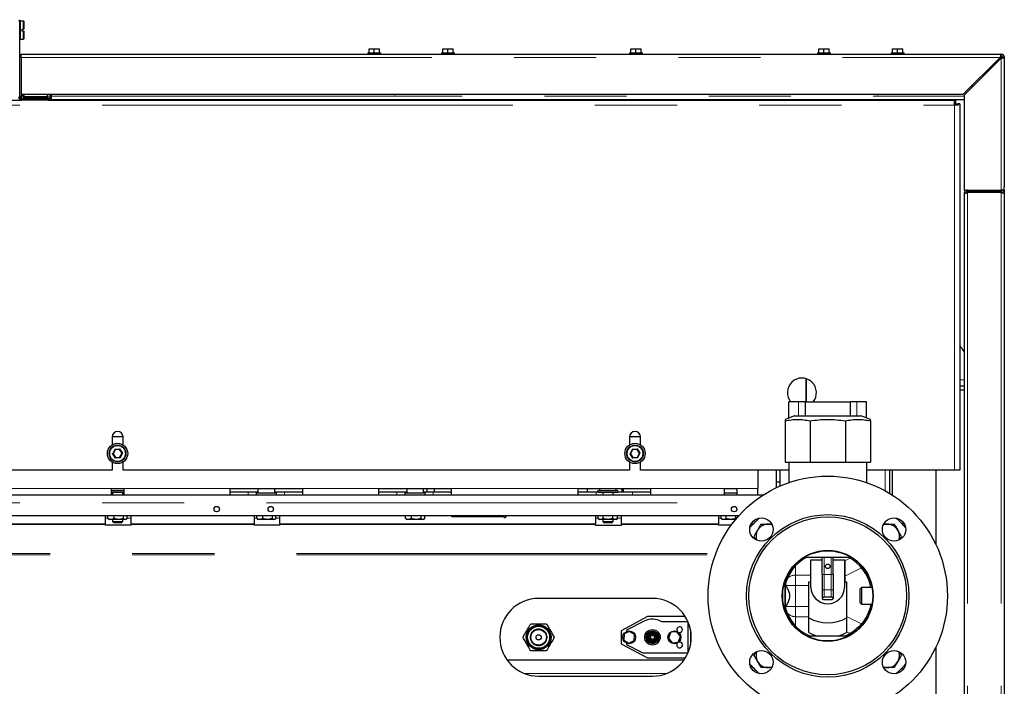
# Model space of a CAD drawing. Header units: millimetres. Extents: x 37 to 252, y 66 to 151.
# Tile 35 of 68: x 114 to 129, y 87 to 97. Entities that reach past the tile are written whole.
import ezdxf

# ---------------------------------------------------------------- set-up
doc = ezdxf.new("R2010")
doc.units = ezdxf.units.MM
doc.linetypes.add('PHANTOM', pattern=[12.7, 6.35, -1.27, 1.27, -1.27, 1.27, -1.27])

msp = doc.modelspace()

# ---------------------------------------------------------------- linework, layer by layer
at = {"color": 8, "linetype": 'PHANTOM', "lineweight": 18}
for p, q in [((114.134, 97.359), (114.154, 97.359)), ((114.174, 96.793), (129.31, 96.793)), ((129.31, 96.793), (129.315, 96.793)), ((129.315, 96.793), (129.324, 96.793)), ((129.324, 96.793), (129.324, 96.779)), ((129.324, 96.779), (129.324, 94.743)), ((114.154, 96.178), (114.134, 96.178)), ((114.174, 96.193), (114.199, 96.193)), ((114.179, 96.153), (114.179, 96.133)), ((114.213, 96.193), (114.214, 96.193)), ((114.214, 96.191), (114.574, 96.191)), ((114.224, 96.168), (114.224, 96.153)), ((114.534, 96.133), (114.534, 96.153)), ((114.574, 96.193), (114.624, 96.193)), ((114.599, 96.133), (114.599, 96.153)), ((114.624, 96.178), (114.644, 96.178)), ((114.644, 96.193), (128.754, 96.193)), ((102.724, 96.053), (128.604, 96.053)), ((128.604, 96.053), (128.604, 90.413)), ((128.804, 94.704), (128.804, 69.602)), ((129.324, 94.704), (129.324, 69.602)), ((128.754, 91.813), (128.684, 91.813)), ((126.194, 91.257), (126.194, 91.47)), ((127.094, 91.257), (127.094, 91.47)), ((115.583, 90.67), (115.621, 90.741)), ((115.621, 90.741), (115.701, 90.745)), ((115.701, 90.745), (115.744, 90.676)), ((123.583, 90.67), (123.621, 90.741)), ((123.621, 90.741), (123.701, 90.745)), ((123.701, 90.745), (123.744, 90.676)), ((115.626, 90.602), (115.583, 90.67)), ((115.707, 90.605), (115.626, 90.602)), ((115.744, 90.676), (115.707, 90.605)), ((123.626, 90.602), (123.583, 90.67)), ((123.707, 90.605), (123.626, 90.602)), ((123.744, 90.676), (123.707, 90.605)), ((127.534, 90.413), (127.534, 90.095)), ((113.924, 90.133), (115.569, 90.133)), ((115.759, 90.133), (117.404, 90.133)), ((118.524, 90.133), (119.704, 90.133)), ((120.824, 90.133), (122.784, 90.133)), ((123.904, 90.133), (125.049, 90.133)), ((125.239, 90.133), (125.564, 90.133)), ((125.844, 90.153), (125.869, 90.153)), ((117.684, 90.083), (117.684, 90.033)), ((118.244, 90.083), (118.244, 90.033)), ((119.984, 90.083), (119.984, 90.033)), ((120.544, 90.083), (120.544, 90.033)), ((123.064, 90.083), (123.064, 90.033)), ((123.624, 90.083), (123.624, 90.033)), ((105.264, 89.913), (125.482, 89.913)), ((115.474, 89.673), (115.515, 89.673)), ((115.812, 89.673), (115.874, 89.673)), ((117.774, 89.673), (117.815, 89.673)), ((118.112, 89.673), (118.174, 89.673)), ((123.054, 89.673), (123.094, 89.673)), ((123.394, 89.673), (123.454, 89.673)), ((124.954, 89.673), (124.994, 89.673)), ((113.574, 89.588), (115.474, 89.588)), ((115.474, 89.574), (113.574, 89.574)), ((115.874, 89.588), (117.774, 89.588)), ((117.774, 89.574), (115.874, 89.574)), ((118.174, 89.588), (123.054, 89.588)), ((123.054, 89.574), (118.174, 89.574)), ((123.454, 89.588), (124.954, 89.588)), ((124.954, 89.574), (123.454, 89.574)), ((125.483, 89.574), (125.455, 89.574)), ((125.462, 89.588), (125.496, 89.588)), ((127.822, 89.593), (127.787, 89.593)), ((127.832, 89.575), (127.808, 89.571)), ((105.73, 89.13), (124.914, 89.13)), ((105.73, 89.105), (124.905, 89.105)), ((126.589, 88.803), (126.589, 89.07)), ((126.699, 88.803), (126.699, 89.07)), ((126.908, 89.016), (126.989, 89.057)), ((126.144, 88.931), (126.144, 88.795)), ((127.165, 88.907), (126.908, 88.778)), ((126.144, 88.795), (126.38, 88.795)), ((126.144, 88.635), (126.144, 88.795)), ((126.589, 88.803), (126.559, 88.803)), ((126.589, 88.803), (126.589, 88.566)), ((126.699, 88.803), (126.589, 88.803)), ((126.699, 88.803), (126.699, 88.566)), ((126.729, 88.803), (126.699, 88.803)), ((126.144, 88.635), (126, 88.635)), ((126.352, 88.635), (126.144, 88.635)), ((126.144, 88.635), (126.144, 88.311)), ((126.589, 88.566), (126.589, 88.451)), ((126.699, 88.566), (126.589, 88.566)), ((126.699, 88.566), (126.699, 88.451)), ((126.144, 88.311), (126, 88.311)), ((126.144, 88.311), (126.144, 88.151)), ((126.144, 88.311), (126.352, 88.311)), ((126.144, 88.151), (126.144, 88.014)), ((126.352, 88.151), (126.144, 88.151)), ((126.936, 88.154), (127.165, 88.04)), ((126.989, 87.89), (126.936, 87.916)), ((121.958, 87.273), (124.149, 87.273)), ((127.787, 87.353), (127.822, 87.353)), ((127.832, 87.371), (127.808, 87.375))]:
    msp.add_line(p, q, dxfattribs=at)
at = {"color": 7, "linetype": 'Continuous', "lineweight": 25}
for p, q in [((114.154, 96.178), (114.154, 97.359)), ((114.157, 97.355), (114.154, 97.352)), ((114.209, 97.355), (114.157, 97.355)), ((114.157, 97.355), (114.157, 97.215)), ((114.213, 97.351), (114.209, 97.355)), ((114.209, 97.23), (114.209, 97.355)), ((114.213, 97.351), (114.213, 97.23)), ((114.157, 97.215), (114.157, 97.075)), ((114.183, 97.23), (114.209, 97.23)), ((114.183, 97.23), (114.183, 97.2)), ((114.209, 97.2), (114.183, 97.2)), ((114.213, 97.23), (114.209, 97.23)), ((114.209, 97.075), (114.209, 97.2)), ((114.209, 97.2), (114.213, 97.2)), ((114.213, 97.2), (114.213, 97.079)), ((114.154, 97.078), (114.157, 97.075)), ((114.157, 97.075), (114.209, 97.075)), ((114.209, 97.075), (114.213, 97.079)), ((114.174, 96.843), (114.224, 96.843)), ((114.174, 96.793), (114.174, 96.843)), ((114.224, 96.843), (129.324, 96.843)), ((119.534, 96.863), (119.534, 96.843)), ((119.534, 96.863), (119.734, 96.863)), ((119.554, 96.863), (119.554, 96.923)), ((119.554, 96.923), (119.631, 96.923)), ((119.631, 96.863), (119.631, 96.923)), ((119.631, 96.923), (119.714, 96.923)), ((119.714, 96.863), (119.714, 96.923)), ((119.734, 96.843), (119.734, 96.863)), ((120.671, 96.863), (120.671, 96.843)), ((120.671, 96.863), (120.871, 96.863)), ((120.691, 96.863), (120.691, 96.923)), ((120.691, 96.923), (120.768, 96.923)), ((120.768, 96.863), (120.768, 96.923)), ((120.768, 96.923), (120.851, 96.923)), ((120.851, 96.863), (120.851, 96.923)), ((120.871, 96.843), (120.871, 96.863)), ((123.579, 96.863), (123.579, 96.843)), ((123.579, 96.863), (123.729, 96.863)), ((123.599, 96.863), (123.599, 96.923)), ((123.599, 96.923), (123.676, 96.923)), ((123.676, 96.863), (123.676, 96.923)), ((123.676, 96.923), (123.759, 96.923)), ((123.729, 96.863), (123.779, 96.863)), ((123.759, 96.863), (123.759, 96.923)), ((123.779, 96.843), (123.779, 96.863)), ((126.486, 96.863), (126.486, 96.843)), ((126.486, 96.863), (126.686, 96.863)), ((126.506, 96.863), (126.506, 96.923)), ((126.506, 96.923), (126.583, 96.923)), ((126.583, 96.863), (126.583, 96.923)), ((126.583, 96.923), (126.666, 96.923)), ((126.666, 96.863), (126.666, 96.923)), ((126.686, 96.843), (126.686, 96.863)), ((127.624, 96.863), (127.624, 96.843)), ((127.624, 96.863), (127.824, 96.863)), ((127.644, 96.863), (127.644, 96.923)), ((127.644, 96.923), (127.721, 96.923)), ((127.721, 96.863), (127.721, 96.923)), ((127.721, 96.923), (127.804, 96.923)), ((127.804, 96.863), (127.804, 96.923)), ((127.824, 96.843), (127.824, 96.863)), ((129.324, 96.818), (129.324, 96.843)), ((129.324, 96.843), (129.335, 96.843)), ((129.335, 96.842), (129.335, 96.843)), ((114.174, 96.793), (114.174, 96.223)), ((129.31, 96.793), (128.74, 96.223)), ((128.754, 96.209), (129.324, 96.779)), ((129.3, 96.773), (129.315, 96.793)), ((129.349, 96.793), (129.374, 96.793)), ((129.373, 96.804), (129.374, 96.804)), ((129.374, 96.804), (129.374, 96.793)), ((129.374, 96.793), (129.374, 94.793)), ((114.174, 96.223), (128.74, 96.223)), ((114.174, 96.223), (114.174, 96.193)), ((114.199, 96.193), (114.199, 96.223)), ((114.213, 96.223), (114.213, 96.193)), ((114.214, 96.223), (114.214, 96.191)), ((114.574, 96.223), (114.574, 96.191)), ((114.624, 96.223), (114.624, 96.178)), ((114.644, 96.178), (114.644, 96.223)), ((127.404, 96.218), (119.954, 96.218)), ((128.898, 96.353), (128.874, 96.353)), ((128.874, 96.329), (128.874, 96.353)), ((102.704, 96.133), (114.179, 96.133)), ((114.173, 96.154), (114.174, 96.157)), ((114.174, 96.157), (114.174, 96.193)), ((114.174, 96.157), (114.189, 96.157)), ((114.534, 96.153), (114.179, 96.153)), ((114.534, 96.133), (114.179, 96.133)), ((114.214, 96.191), (114.214, 96.178)), ((114.214, 96.178), (114.214, 96.17)), ((114.214, 96.178), (114.574, 96.178)), ((114.594, 96.168), (114.224, 96.168)), ((114.534, 96.153), (114.594, 96.153)), ((114.593, 96.133), (114.534, 96.133)), ((114.574, 96.191), (114.574, 96.178)), ((114.574, 96.178), (114.574, 96.168)), ((114.593, 96.133), (128.624, 96.133)), ((114.594, 96.168), (114.594, 96.153)), ((114.594, 96.153), (114.594, 96.133)), ((114.599, 96.153), (114.594, 96.153)), ((114.627, 96.143), (128.754, 96.143)), ((128.604, 96.11), (128.624, 96.11)), ((128.604, 96.053), (128.604, 96.11)), ((128.604, 96.081), (128.624, 96.081)), ((128.614, 96.081), (128.614, 96.053)), ((128.624, 96.11), (128.624, 96.133)), ((128.624, 96.081), (128.624, 96.11)), ((128.632, 96.073), (128.632, 96.053)), ((128.632, 96.073), (128.66, 96.073)), ((128.66, 96.073), (128.66, 96.053)), ((128.684, 96.073), (128.66, 96.073)), ((128.684, 96.073), (128.684, 90.413)), ((128.754, 96.209), (128.754, 94.743)), ((128.66, 96.053), (128.604, 96.053)), ((128.754, 94.743), (129.324, 94.743)), ((128.754, 94.704), (128.754, 94.693)), ((128.754, 94.693), (128.773, 94.693)), ((128.754, 94.693), (128.754, 94.679)), ((128.781, 94.704), (128.804, 94.704)), ((128.804, 94.718), (128.804, 94.743)), ((129.324, 94.718), (128.804, 94.718)), ((129.324, 94.704), (128.804, 94.704)), ((128.814, 94.718), (128.814, 94.704)), ((128.914, 94.718), (128.914, 94.704)), ((129.194, 94.704), (129.194, 94.718)), ((129.249, 94.718), (129.249, 94.704)), ((129.324, 94.743), (129.324, 94.718)), ((129.374, 94.743), (129.324, 94.743)), ((129.374, 94.743), (129.374, 94.793)), ((129.374, 94.743), (129.374, 94.693)), ((129.374, 94.693), (129.374, 69.613)), ((128.754, 94.679), (128.754, 69.609)), ((126.304, 91.83), (126.304, 91.47)), ((126.314, 91.47), (126.314, 91.827)), ((128.754, 91.713), (128.684, 91.713)), ((128.754, 91.653), (128.684, 91.653)), ((126.044, 91.223), (126.044, 91.47)), ((126.194, 91.47), (126.044, 91.47)), ((126.294, 91.47), (126.194, 91.47)), ((126.294, 91.47), (126.294, 91.257)), ((126.294, 91.47), (126.994, 91.47)), ((126.994, 91.257), (126.994, 91.47)), ((127.094, 91.47), (126.994, 91.47)), ((127.244, 91.47), (127.094, 91.47)), ((127.244, 91.223), (127.244, 91.47)), ((126.129, 91.257), (125.984, 91.199)), ((126.129, 91.257), (126.841, 91.257)), ((126.841, 91.257), (127.158, 91.257)), ((127.304, 91.199), (127.158, 91.257)), ((125.984, 91.177), (125.984, 90.537)), ((126.37, 91.177), (126.37, 90.537)), ((126.917, 91.177), (126.917, 90.537)), ((127.304, 91.177), (127.304, 90.537)), ((115.579, 90.933), (115.749, 90.933)), ((115.579, 90.928), (115.579, 90.805)), ((115.749, 90.805), (115.749, 90.928)), ((123.579, 90.933), (123.749, 90.933)), ((123.579, 90.928), (123.579, 90.805)), ((123.665, 91.013), (123.662, 91.013)), ((123.749, 90.805), (123.749, 90.928)), ((115.627, 90.732), (115.594, 90.67)), ((115.627, 90.732), (115.621, 90.741)), ((115.696, 90.734), (115.627, 90.732)), ((115.733, 90.676), (115.696, 90.734)), ((123.627, 90.732), (123.594, 90.67)), ((123.696, 90.734), (123.627, 90.732)), ((123.733, 90.676), (123.696, 90.734)), ((115.594, 90.67), (115.631, 90.612)), ((115.631, 90.612), (115.701, 90.614)), ((115.701, 90.614), (115.733, 90.676)), ((115.733, 90.676), (115.744, 90.676)), ((123.594, 90.67), (123.631, 90.612)), ((123.631, 90.612), (123.701, 90.614)), ((123.701, 90.614), (123.733, 90.676)), ((123.707, 90.605), (123.701, 90.614)), ((123.733, 90.676), (123.744, 90.676)), ((115.579, 90.541), (115.579, 90.413)), ((115.749, 90.413), (115.749, 90.541)), ((123.579, 90.541), (123.579, 90.413)), ((123.749, 90.413), (123.749, 90.541)), ((125.984, 90.537), (126.37, 90.537)), ((126.041, 90.537), (126.041, 90.222)), ((126.37, 90.537), (126.917, 90.537)), ((126.917, 90.537), (127.304, 90.537)), ((127.247, 90.222), (127.247, 90.537)), ((115.579, 90.413), (107.749, 90.413)), ((123.579, 90.413), (115.749, 90.413)), ((126.041, 90.413), (123.749, 90.413)), ((125.564, 90.413), (125.564, 90.133)), ((125.844, 90.413), (125.844, 90.233)), ((125.904, 90.413), (125.904, 90.233)), ((128.604, 90.413), (127.247, 90.413)), ((127.599, 90.413), (127.599, 90.057)), ((127.639, 90.413), (127.639, 90.032)), ((128.313, 90.413), (128.313, 89.271)), ((128.684, 90.413), (128.604, 90.413)), ((115.569, 90.133), (115.759, 90.133)), ((115.569, 90.033), (115.569, 90.133)), ((115.759, 90.133), (115.759, 90.033)), ((117.404, 90.133), (118.524, 90.133)), ((117.404, 90.033), (117.404, 90.133)), ((117.834, 90.133), (117.834, 90.063)), ((118.094, 90.063), (118.094, 90.133)), ((118.524, 90.133), (118.524, 90.033)), ((119.704, 90.133), (120.824, 90.133)), ((119.704, 90.033), (119.704, 90.133)), ((120.134, 90.133), (120.134, 90.063)), ((120.394, 90.063), (120.394, 90.133)), ((120.444, 90.133), (120.444, 90.083)), ((120.564, 90.083), (120.564, 90.133)), ((120.824, 90.133), (120.824, 90.033)), ((122.784, 90.133), (123.904, 90.133)), ((122.784, 90.033), (122.784, 90.133)), ((122.924, 90.133), (122.924, 90.083)), ((123.114, 90.133), (123.114, 90.103)), ((123.374, 90.103), (123.374, 90.133)), ((123.464, 90.083), (123.464, 90.133)), ((123.484, 90.083), (123.484, 90.133)), ((123.904, 90.133), (123.904, 90.033)), ((125.049, 90.133), (125.239, 90.133)), ((125.049, 90.033), (125.049, 90.133)), ((125.239, 90.133), (125.239, 90.033)), ((125.564, 90.033), (125.564, 90.133)), ((125.844, 90.233), (125.904, 90.233)), ((125.844, 90.233), (125.844, 90.153)), ((125.844, 90.153), (125.844, 90.141)), ((125.904, 90.233), (125.904, 90.169)), ((105.264, 90.033), (125.649, 90.033)), ((115.569, 90.103), (115.757, 90.103)), ((115.569, 90.073), (115.757, 90.073)), ((115.584, 90.073), (115.584, 90.033)), ((115.744, 90.033), (115.744, 90.073)), ((117.404, 90.083), (117.684, 90.083)), ((117.684, 90.083), (117.834, 90.083)), ((117.807, 90.063), (117.807, 90.033)), ((117.807, 90.063), (117.99, 90.063)), ((117.99, 90.063), (118.121, 90.063)), ((118.094, 90.083), (118.244, 90.083)), ((118.121, 90.033), (118.121, 90.063)), ((118.244, 90.083), (118.524, 90.083)), ((119.704, 90.083), (119.984, 90.083)), ((119.984, 90.083), (120.134, 90.083)), ((120.107, 90.063), (120.107, 90.033)), ((120.107, 90.063), (120.29, 90.063)), ((120.29, 90.063), (120.421, 90.063)), ((120.394, 90.083), (120.544, 90.083)), ((120.421, 90.033), (120.421, 90.063)), ((120.544, 90.083), (120.824, 90.083)), ((122.784, 90.083), (123.064, 90.083)), ((123.064, 90.083), (123.087, 90.083)), ((123.087, 90.103), (123.087, 90.073)), ((123.087, 90.103), (123.27, 90.103)), ((123.087, 90.073), (123.27, 90.073)), ((123.164, 90.073), (123.164, 90.033)), ((123.27, 90.103), (123.401, 90.103)), ((123.27, 90.073), (123.401, 90.073)), ((123.324, 90.033), (123.324, 90.073)), ((123.401, 90.073), (123.401, 90.103)), ((123.401, 90.083), (123.624, 90.083)), ((123.624, 90.083), (123.904, 90.083)), ((125.049, 90.063), (125.17, 90.063)), ((125.17, 90.063), (125.239, 90.063)), ((105.264, 89.713), (125.271, 89.713)), ((115.474, 89.713), (115.474, 89.588)), ((115.515, 89.666), (115.515, 89.713)), ((115.515, 89.666), (115.524, 89.662)), ((115.609, 89.666), (115.562, 89.655)), ((115.609, 89.666), (115.609, 89.713)), ((115.757, 89.666), (115.683, 89.655)), ((115.757, 89.666), (115.757, 89.713)), ((115.812, 89.666), (115.812, 89.713)), ((115.874, 89.588), (115.874, 89.713)), ((117.774, 89.713), (117.774, 89.588)), ((117.815, 89.666), (117.815, 89.713)), ((117.815, 89.666), (117.824, 89.662)), ((117.909, 89.666), (117.862, 89.655)), ((117.909, 89.666), (117.909, 89.713)), ((118.057, 89.666), (117.983, 89.655)), ((118.057, 89.666), (118.057, 89.713)), ((118.112, 89.666), (118.112, 89.713)), ((118.174, 89.588), (118.174, 89.713)), ((120.115, 89.666), (120.115, 89.713)), ((120.115, 89.666), (120.124, 89.662)), ((120.208, 89.666), (120.162, 89.655)), ((120.208, 89.666), (120.208, 89.713)), ((120.357, 89.666), (120.283, 89.655)), ((120.357, 89.666), (120.357, 89.713)), ((120.412, 89.666), (120.412, 89.713)), ((120.834, 89.693), (120.834, 89.713)), ((121.636, 89.693), (120.834, 89.693)), ((123.054, 89.713), (123.054, 89.588)), ((123.094, 89.666), (123.094, 89.713)), ((123.095, 89.666), (123.114, 89.655)), ((123.171, 89.666), (123.171, 89.713)), ((123.321, 89.666), (123.246, 89.655)), ((123.321, 89.666), (123.321, 89.713)), ((123.394, 89.666), (123.358, 89.655)), ((123.374, 89.655), (123.394, 89.666)), ((123.394, 89.666), (123.394, 89.713)), ((123.454, 89.588), (123.454, 89.713)), ((124.954, 89.713), (124.954, 89.588)), ((124.994, 89.666), (124.994, 89.713)), ((124.995, 89.666), (125.014, 89.655)), ((125.071, 89.666), (125.071, 89.713)), ((125.221, 89.666), (125.146, 89.655)), ((125.221, 89.666), (125.221, 89.713)), ((125.232, 89.663), (125.221, 89.666)), ((115.474, 89.574), (115.474, 89.588)), ((115.474, 89.568), (115.474, 89.574)), ((115.874, 89.568), (115.474, 89.568)), ((115.524, 89.66), (115.534, 89.655)), ((115.562, 89.655), (115.534, 89.655)), ((115.683, 89.655), (115.562, 89.655)), ((115.584, 89.655), (115.584, 89.623)), ((115.584, 89.623), (115.604, 89.603)), ((115.584, 89.623), (115.664, 89.623)), ((115.664, 89.603), (115.604, 89.603)), ((115.664, 89.623), (115.744, 89.623)), ((115.724, 89.603), (115.664, 89.603)), ((115.785, 89.655), (115.683, 89.655)), ((115.724, 89.603), (115.744, 89.623)), ((115.744, 89.623), (115.744, 89.655)), ((115.794, 89.655), (115.785, 89.655)), ((115.794, 89.655), (115.803, 89.66)), ((115.874, 89.588), (115.874, 89.574)), ((115.874, 89.574), (115.874, 89.568)), ((117.774, 89.574), (117.774, 89.588)), ((117.774, 89.568), (117.774, 89.574)), ((118.174, 89.568), (117.774, 89.568)), ((117.824, 89.66), (117.834, 89.655)), ((117.862, 89.655), (117.834, 89.655)), ((117.983, 89.655), (117.862, 89.655)), ((118.085, 89.655), (117.983, 89.655)), ((118.094, 89.655), (118.085, 89.655)), ((118.094, 89.655), (118.103, 89.66)), ((118.174, 89.588), (118.174, 89.574)), ((118.174, 89.574), (118.174, 89.568)), ((120.124, 89.66), (120.134, 89.655)), ((120.162, 89.655), (120.134, 89.655)), ((120.283, 89.655), (120.162, 89.655)), ((120.385, 89.655), (120.283, 89.655)), ((120.394, 89.655), (120.385, 89.655)), ((120.394, 89.655), (120.404, 89.66)), ((123.054, 89.574), (123.054, 89.588)), ((123.054, 89.568), (123.054, 89.574)), ((123.054, 89.568), (123.454, 89.568)), ((123.132, 89.655), (123.114, 89.655)), ((123.246, 89.655), (123.132, 89.655)), ((123.164, 89.655), (123.164, 89.623)), ((123.164, 89.623), (123.184, 89.603)), ((123.164, 89.623), (123.324, 89.623)), ((123.304, 89.603), (123.184, 89.603)), ((123.358, 89.655), (123.246, 89.655)), ((123.304, 89.603), (123.324, 89.623)), ((123.324, 89.623), (123.324, 89.655)), ((123.374, 89.655), (123.358, 89.655)), ((123.454, 89.588), (123.454, 89.574)), ((123.454, 89.574), (123.454, 89.568)), ((124.954, 89.574), (124.954, 89.588)), ((124.954, 89.568), (124.954, 89.574)), ((125.153, 89.568), (124.954, 89.568)), ((125.032, 89.655), (125.014, 89.655)), ((125.146, 89.655), (125.032, 89.655)), ((125.22, 89.655), (125.146, 89.655)), ((127.513, 89.582), (127.563, 89.582)), ((127.822, 89.593), (127.787, 89.593)), ((127.782, 89.392), (127.754, 89.343)), ((126.284, 89.07), (127.003, 89.07)), ((126.559, 88.803), (126.559, 89.07)), ((126.729, 88.803), (126.729, 89.07)), ((126.38, 88.692), (126.38, 89.03)), ((126.38, 89.03), (126.382, 89.03)), ((126.382, 88.69), (126.382, 89.03)), ((126.382, 89.03), (126.384, 89.03)), ((126.384, 89.03), (126.559, 89.03)), ((126.384, 88.61), (126.384, 89.03)), ((126.729, 89.03), (126.904, 89.03)), ((126.904, 89.03), (126.904, 88.61)), ((126.904, 89.03), (126.906, 89.03)), ((126.906, 89.03), (126.906, 88.69)), ((126.906, 89.03), (126.908, 89.03)), ((126.908, 89.03), (126.908, 88.692)), ((126.559, 88.803), (126.559, 88.554)), ((126.729, 88.803), (126.729, 88.554)), ((125.983, 88.694), (125.983, 88.252)), ((125.984, 88.631), (125.984, 88.317)), ((126, 88.635), (125.992, 88.662)), ((126.352, 87.906), (126.352, 88.692)), ((126.352, 88.692), (126.38, 88.692)), ((126.354, 88.133), (126.354, 88.69)), ((126.354, 88.69), (126.382, 88.69)), ((126.906, 88.69), (126.934, 88.69)), ((126.908, 88.692), (126.936, 88.692)), ((126.934, 88.69), (126.934, 88.133)), ((126.936, 88.692), (126.936, 87.906)), ((127.165, 88.603), (127.145, 88.583)), ((127.328, 88.603), (127.165, 88.603)), ((127.165, 88.603), (127.165, 88.473)), ((126.559, 88.554), (126.559, 88.439)), ((126.699, 88.451), (126.589, 88.451)), ((126.729, 88.554), (126.729, 88.439)), ((127.145, 88.473), (127.145, 88.583)), ((127.145, 88.363), (127.145, 88.473)), ((127.165, 88.473), (127.165, 88.343)), ((123.934, 88.433), (122.174, 88.433)), ((126.559, 88.439), (126.559, 88.43)), ((126.589, 88.417), (126.699, 88.417)), ((126.729, 88.43), (126.729, 88.439)), ((127.145, 88.363), (127.165, 88.343)), ((127.165, 88.343), (127.328, 88.343)), ((123.454, 87.94), (123.863, 88.158)), ((123.863, 88.158), (124.438, 88.158)), ((123.806, 88.082), (123.534, 87.943)), ((124.484, 88.073), (124.078, 88.073)), ((124.484, 87.593), (124.484, 88.073)), ((123.454, 87.726), (123.454, 87.94)), ((123.496, 87.885), (123.492, 87.79)), ((123.58, 87.924), (123.496, 87.885)), ((123.534, 87.943), (123.534, 87.925)), ((123.655, 87.876), (123.58, 87.924)), ((123.652, 87.781), (123.655, 87.876)), ((124.219, 87.91), (124.182, 87.821)), ((124.311, 87.916), (124.219, 87.91)), ((124.365, 87.845), (124.311, 87.916)), ((124.329, 87.757), (124.365, 87.845)), ((124.524, 87.942), (124.524, 87.724)), ((126.374, 87.853), (126.374, 87.83)), ((126.914, 87.853), (126.374, 87.853)), ((126.914, 87.83), (126.914, 87.853)), ((123.863, 87.508), (123.454, 87.726)), ((123.492, 87.79), (123.568, 87.742)), ((123.534, 87.741), (123.534, 87.723)), ((123.534, 87.723), (123.784, 87.593)), ((123.568, 87.742), (123.652, 87.781)), ((124.182, 87.821), (124.236, 87.75)), ((124.236, 87.75), (124.329, 87.757)), ((123.784, 87.593), (124.484, 87.593)), ((128.313, 87.675), (128.313, 77.513)), ((121.686, 87.483), (124.421, 87.483)), ((124.438, 87.508), (123.863, 87.508)), ((122.174, 87.233), (123.934, 87.233)), ((125.775, 87.364), (125.724, 87.364)), ((127.563, 87.364), (127.513, 87.364)), ((127.787, 87.353), (127.822, 87.353))]:
    msp.add_line(p, q, dxfattribs=at)
at = {"color": 7, "linetype": 'Continuous', "lineweight": 25, "flags": 128}
for points in [[(129.238, 96.693), (129.231, 96.7), (129.223, 96.707)], [(129.309, 96.764), (129.302, 96.771), (129.295, 96.778)], [(115.701, 90.745), (115.7, 90.743), (115.7, 90.741), (115.699, 90.739), (115.698, 90.738), (115.697, 90.737), (115.697, 90.736), (115.696, 90.735), (115.696, 90.734), (115.696, 90.734)], [(123.621, 90.741), (123.622, 90.74), (123.623, 90.738), (123.624, 90.737), (123.625, 90.735), (123.625, 90.734), (123.626, 90.733), (123.626, 90.732), (123.627, 90.732), (123.627, 90.732)], [(123.701, 90.745), (123.7, 90.743), (123.7, 90.741), (123.699, 90.739), (123.698, 90.738), (123.697, 90.737), (123.697, 90.736), (123.696, 90.735), (123.696, 90.734), (123.696, 90.734)], [(126.589, 88.451), (126.583, 88.451), (126.577, 88.45), (126.572, 88.449), (126.568, 88.448), (126.564, 88.446), (126.561, 88.443), (126.559, 88.441), (126.559, 88.439)], [(126.729, 88.439), (126.728, 88.441), (126.726, 88.443), (126.724, 88.446), (126.72, 88.448), (126.715, 88.449), (126.71, 88.45), (126.705, 88.451), (126.699, 88.451)], [(126.559, 88.43), (126.559, 88.428), (126.561, 88.425), (126.564, 88.423), (126.568, 88.421), (126.572, 88.42), (126.577, 88.418), (126.583, 88.418), (126.589, 88.417)], [(126.699, 88.417), (126.705, 88.418), (126.71, 88.418), (126.715, 88.42), (126.72, 88.421), (126.724, 88.423), (126.726, 88.425), (126.728, 88.428), (126.729, 88.43)], [(127.309, 88.343), (127.294, 88.273), (127.253, 88.172), (127.197, 88.078), (127.127, 87.994), (127.044, 87.923), (126.951, 87.866), (126.912, 87.851)]]:
    msp.add_lwpolyline(points, dxfattribs=at)
at = {"color": 8, "linetype": 'PHANTOM', "lineweight": 18, "flags": 128}
for points in [[(126.589, 88.566), (126.583, 88.566), (126.577, 88.565), (126.572, 88.564), (126.568, 88.563), (126.564, 88.561), (126.561, 88.559), (126.559, 88.556), (126.559, 88.554)], [(126.729, 88.554), (126.728, 88.556), (126.726, 88.559), (126.724, 88.561), (126.72, 88.563), (126.715, 88.564), (126.71, 88.565), (126.705, 88.566), (126.699, 88.566)]]:
    msp.add_lwpolyline(points, dxfattribs=at)
at = {"color": 7, "linetype": 'Continuous', "lineweight": 25}
for centre, radius in [((115.664, 90.673), 0.157), ((115.664, 90.673), 0.13), ((123.664, 90.673), 0.157), ((123.664, 90.673), 0.13), ((126.644, 88.473), 1.85), ((117.196, 89.813), 0.042), ((118.032, 89.813), 0.042), ((125.196, 89.813), 0.042), ((126.644, 88.473), 1.255), ((126.644, 88.473), 1.22), ((125.618, 89.498), 0.18), ((127.669, 89.498), 0.18), ((126.644, 88.473), 0.703), ((126.644, 88.473), 0.697), ((126.644, 88.93), 0.035), ((122.174, 87.833), 0.192), ((122.174, 87.833), 0.17), ((122.174, 87.833), 0.12), ((122.174, 87.833), 0.04), ((123.574, 87.833), 0.1), ((123.934, 87.833), 0.12), ((123.934, 87.833), 0.1), ((123.934, 87.833), 0.09), ((123.934, 87.833), 0.075), ((123.934, 87.833), 0.064), ((123.934, 87.833), 0.05), ((123.934, 87.833), 0.03), ((124.274, 87.833), 0.1), ((125.618, 87.448), 0.18), ((127.669, 87.448), 0.18)]:
    msp.add_circle(centre, radius, dxfattribs=at)
at = {"color": 8, "linetype": 'PHANTOM', "lineweight": 18}
for centre, radius in [((115.664, 90.673), 0.12), ((123.664, 90.673), 0.12), ((122.174, 87.833), 0.18), ((122.174, 87.833), 0.13)]:
    msp.add_circle(centre, radius, dxfattribs=at)
at = {"color": 7, "linetype": 'Continuous', "lineweight": 25}
for centre, radius, start, end in [((114.109, 97.359), 0.045, 0, 21.165), ((129.324, 96.793), 0.05, 0, 90), ((129.324, 96.793), 0.025, 0, 90), ((119.954, 96.278), 0.06, 246.4435, 270), ((127.404, 96.278), 0.06, 270, 293.5565), ((114.179, 96.178), 0.045, 180, 270), ((114.179, 96.178), 0.025, 180, 270), ((114.224, 96.193), 0.05, 180, 233.1301), ((114.224, 96.193), 0.025, 180, 270), ((114.599, 96.178), 0.025, 270, 0), ((114.599, 96.178), 0.045, 270, 0), ((128.082, 91.813), 0.8, 32.8599, 41.1926), ((126.244, 91.613), 0.225, 320.5331, 219.4669), ((115.664, 90.928), 0.085, 0, 180), ((123.664, 90.928), 0.085, 0, 180), ((115.222, 100.008), 9.345, 272.2127, 272.2835), ((124.136, 86.126), 9.615, 152.1938, 152.2626), ((116.453, 91.082), 0.886, 211.8628, 212.6095), ((123.243, 99.485), 8.821, 272.211, 272.286), ((132.136, 86.126), 9.615, 152.1938, 152.2626), ((121.654, 89.703), 0.02, 210, 30), ((126.644, 88.473), 1.6, 131.2565, 138.7435), ((126.644, 88.473), 1.6, 41.2565, 48.7435), ((125.724, 89.392), 0.19, 90, 150), ((125.724, 89.392), 0.19, 72.3645, 90), ((127.563, 89.392), 0.19, 90, 107.6356), ((127.563, 89.392), 0.19, 30, 90), ((125.724, 89.392), 0.19, 150, 197.6355), ((127.563, 89.392), 0.19, 342.3644, 30), ((126.621, 88.492), 0.652, 117.5, 168.2344), ((126.66, 88.484), 0.661, 10.3777, 62.4023), ((126.644, 88.61), 0.26, 180, 360), ((122.174, 87.833), 0.6, 90, 270), ((123.934, 87.833), 0.6, 270, 90), ((126.62, 88.453), 0.651, 191.4628, 247.8752), ((123.934, 87.833), 0.28, 58.9973, 117.0735), ((124.354, 87.951), 0.044, 0, 223.6184), ((126.644, 88.658), 0.6, 241.0967, 298.9033), ((124.354, 87.951), 0.044, 248.1097, 0), ((126.644, 88.43), 0.6, 240.8783, 254.0844), ((126.644, 88.43), 0.6, 285.9156, 299.1217), ((124.354, 87.715), 0.045, 139.8842, 0), ((124.354, 87.715), 0.045, 0, 108.3876), ((125.724, 87.554), 0.19, 162.3644, 210), ((127.563, 87.554), 0.19, 330, 17.6356), ((126.644, 88.473), 1.6, 221.2565, 228.7435), ((125.724, 87.554), 0.19, 210, 270), ((127.563, 87.554), 0.19, 270, 330), ((126.644, 88.473), 1.6, 311.2565, 318.7435), ((125.724, 87.554), 0.19, 270, 287.6356), ((127.563, 87.554), 0.19, 252.3644, 270)]:
    msp.add_arc(centre, radius, start, end, dxfattribs=at)
at = {"color": 8, "linetype": 'PHANTOM', "lineweight": 18}
for centre, start, end in [((126.144, 88.635), 89.947, 146.647), ((126.144, 88.311), 214.9112, 270.035)]:
    msp.add_arc(centre, 0.16, start, end, dxfattribs=at)
at = {"color": 7, "linetype": 'Continuous', "lineweight": 25}
for points, knots in [([(129.324, 96.843), (129.323, 96.842), (129.321, 96.841), (129.318, 96.832), (129.314, 96.819), (129.312, 96.805), (129.31, 96.796), (129.31, 96.793)], [0, 0, 0, 0, 0.218153, 0.436326, 0.65449, 0.872647, 1, 1, 1, 1]), ([(129.324, 96.818), (129.323, 96.818), (129.32, 96.817), (129.317, 96.812), (129.314, 96.805), (129.311, 96.798), (129.31, 96.794), (129.31, 96.793)], [0, 0, 0, 0, 0.228357, 0.456702, 0.685006, 0.913312, 1, 1, 1, 1]), ([(129.322, 96.818), (129.32, 96.813), (129.318, 96.805), (129.316, 96.796), (129.315, 96.793)], [0, 0, 0, 0, 0.653702, 1, 1, 1, 1]), ([(129.331, 96.817), (129.331, 96.817), (129.329, 96.816), (129.325, 96.812), (129.321, 96.804), (129.317, 96.797), (129.316, 96.794), (129.315, 96.793)], [0, 0, 0, 0, 0.066043, 0.360197, 0.654201, 0.948292, 1, 1, 1, 1]), ([(129.324, 96.793), (129.325, 96.796), (129.326, 96.803), (129.329, 96.811), (129.331, 96.816), (129.332, 96.816), (129.332, 96.816)], [0, 0, 0, 0, 0.3165802, 0.6330626, 0.9495251, 1, 1, 1, 1]), ([(129.347, 96.801), (129.347, 96.801), (129.346, 96.8), (129.342, 96.798), (129.334, 96.796), (129.327, 96.794), (129.324, 96.793)], [0, 0, 0, 0, 0.032782, 0.355172, 0.677562, 1, 1, 1, 1]), ([(129.324, 96.779), (129.329, 96.78), (129.341, 96.782), (129.356, 96.785), (129.367, 96.788), (129.373, 96.791), (129.374, 96.792), (129.374, 96.793)], [0, 0, 0, 0, 0.218146, 0.436329, 0.654472, 0.872655, 1, 1, 1, 1]), ([(129.324, 96.779), (129.327, 96.78), (129.333, 96.782), (129.341, 96.785), (129.346, 96.789), (129.349, 96.791), (129.349, 96.793), (129.349, 96.793)], [0, 0, 0, 0, 0.228374, 0.456758, 0.685041, 0.913353, 1, 1, 1, 1]), ([(129.338, 96.785), (129.34, 96.786), (129.344, 96.79), (129.347, 96.795), (129.348, 96.798), (129.348, 96.798)], [0, 0, 0, 0, 0.298854, 0.961724, 1, 1, 1, 1]), ([(128.804, 94.743), (128.798, 94.742), (128.786, 94.741), (128.77, 94.732), (128.759, 94.718), (128.754, 94.704), (128.754, 94.696), (128.754, 94.693)], [0, 0, 0, 0, 0.225338, 0.450727, 0.676109, 0.901464, 1, 1, 1, 1]), ([(128.754, 94.679), (128.754, 94.681), (128.756, 94.685), (128.765, 94.69), (128.779, 94.696), (128.793, 94.7), (128.801, 94.703), (128.804, 94.704)], [0, 0, 0, 0, 0.225338, 0.450726, 0.676099, 0.901485, 1, 1, 1, 1]), ([(128.804, 94.718), (128.8, 94.718), (128.793, 94.717), (128.785, 94.71), (128.78, 94.702), (128.779, 94.696), (128.779, 94.693)], [0, 0, 0, 0, 0.274255, 0.529215, 0.784129, 1, 1, 1, 1]), ([(129.374, 94.693), (129.373, 94.7), (129.371, 94.713), (129.36, 94.729), (129.343, 94.741), (129.33, 94.742), (129.324, 94.743)], [0, 0, 0, 0, 0.250014, 0.500015, 0.749992, 1, 1, 1, 1]), ([(129.347, 94.7), (129.347, 94.701), (129.346, 94.705), (129.342, 94.711), (129.334, 94.717), (129.327, 94.718), (129.324, 94.718)], [0, 0, 0, 0, 0.069989, 0.380004, 0.689979, 1, 1, 1, 1]), ([(129.324, 94.704), (129.33, 94.703), (129.343, 94.701), (129.36, 94.698), (129.371, 94.696), (129.373, 94.694), (129.374, 94.693)], [0, 0, 0, 0, 0.250021, 0.5, 0.749991, 1, 1, 1, 1]), ([(125.984, 91.177), (126.015, 91.183), (126.079, 91.195), (126.175, 91.201), (126.273, 91.196), (126.338, 91.183), (126.37, 91.177)], [0, 0, 0, 0, 0.2469996, 0.4939392, 0.7469352, 1, 1, 1, 1]), ([(125.984, 91.199), (125.984, 91.198), (125.984, 91.196), (125.984, 91.184), (125.984, 91.177)], [0, 0, 0, 0, 0.493868, 1, 1, 1, 1]), ([(126.37, 91.177), (126.415, 91.183), (126.505, 91.195), (126.641, 91.201), (126.779, 91.196), (126.871, 91.183), (126.917, 91.177)], [0, 0, 0, 0, 0.2470035, 0.4939394, 0.7469357, 1, 1, 1, 1]), ([(126.917, 91.177), (126.949, 91.183), (127.012, 91.195), (127.109, 91.201), (127.206, 91.196), (127.271, 91.183), (127.304, 91.177)], [0, 0, 0, 0, 0.2470035, 0.4939392, 0.7469345, 1, 1, 1, 1]), ([(127.304, 91.177), (127.304, 91.183), (127.304, 91.195), (127.304, 91.201), (127.304, 91.199), (127.304, 91.199)], [0, 0, 0, 0, 0.4940012, 0.9878757, 1, 1, 1, 1]), ([(115.562, 89.655), (115.561, 89.655), (115.545, 89.655), (115.53, 89.661), (115.515, 89.666)], [0, 0, 0, 0, 0.070216, 1, 1, 1, 1]), ([(115.683, 89.655), (115.681, 89.655), (115.656, 89.655), (115.632, 89.661), (115.609, 89.666)], [0, 0, 0, 0, 0.070225, 1, 1, 1, 1]), ([(115.785, 89.655), (115.782, 89.655), (115.773, 89.655), (115.764, 89.662), (115.757, 89.666)], [0, 0, 0, 0, 0.244362, 1, 1, 1, 1]), ([(115.812, 89.666), (115.81, 89.665), (115.801, 89.658), (115.792, 89.656), (115.785, 89.655)], [0, 0, 0, 0, 0.2268973, 1, 1, 1, 1]), ([(117.862, 89.655), (117.861, 89.655), (117.845, 89.655), (117.83, 89.661), (117.815, 89.666)], [0, 0, 0, 0, 0.070216, 1, 1, 1, 1]), ([(117.983, 89.655), (117.981, 89.655), (117.956, 89.655), (117.932, 89.661), (117.909, 89.666)], [0, 0, 0, 0, 0.070225, 1, 1, 1, 1]), ([(118.085, 89.655), (118.082, 89.655), (118.073, 89.655), (118.064, 89.662), (118.057, 89.666)], [0, 0, 0, 0, 0.244362, 1, 1, 1, 1]), ([(118.112, 89.666), (118.11, 89.665), (118.101, 89.658), (118.092, 89.656), (118.085, 89.655)], [0, 0, 0, 0, 0.2268973, 1, 1, 1, 1]), ([(120.162, 89.655), (120.161, 89.655), (120.145, 89.655), (120.13, 89.661), (120.115, 89.666)], [0, 0, 0, 0, 0.07022, 1, 1, 1, 1]), ([(120.283, 89.655), (120.281, 89.655), (120.256, 89.655), (120.231, 89.661), (120.208, 89.666)], [0, 0, 0, 0, 0.070204, 1, 1, 1, 1]), ([(120.385, 89.655), (120.382, 89.655), (120.373, 89.655), (120.364, 89.662), (120.357, 89.666)], [0, 0, 0, 0, 0.244362, 1, 1, 1, 1]), ([(120.412, 89.666), (120.41, 89.665), (120.401, 89.658), (120.392, 89.656), (120.385, 89.655)], [0, 0, 0, 0, 0.226907, 1, 1, 1, 1]), ([(123.132, 89.655), (123.122, 89.656), (123.109, 89.658), (123.097, 89.665), (123.094, 89.666)], [0, 0, 0, 0, 0.773101, 1, 1, 1, 1]), ([(123.171, 89.666), (123.162, 89.662), (123.149, 89.655), (123.136, 89.655), (123.132, 89.655)], [0, 0, 0, 0, 0.7556229, 1, 1, 1, 1]), ([(123.246, 89.655), (123.244, 89.655), (123.219, 89.655), (123.194, 89.661), (123.171, 89.666)], [0, 0, 0, 0, 0.0702202, 1, 1, 1, 1]), ([(123.358, 89.655), (123.357, 89.655), (123.344, 89.655), (123.332, 89.661), (123.321, 89.666)], [0, 0, 0, 0, 0.0702045, 1, 1, 1, 1]), ([(125.032, 89.655), (125.022, 89.656), (125.009, 89.658), (124.997, 89.665), (124.994, 89.666)], [0, 0, 0, 0, 0.773101, 1, 1, 1, 1]), ([(125.071, 89.666), (125.062, 89.662), (125.049, 89.655), (125.036, 89.655), (125.032, 89.655)], [0, 0, 0, 0, 0.755639, 1, 1, 1, 1]), ([(125.146, 89.655), (125.144, 89.655), (125.119, 89.655), (125.094, 89.661), (125.071, 89.666)], [0, 0, 0, 0, 0.070191, 1, 1, 1, 1]), ([(125.56, 89.487), (125.564, 89.495), (125.583, 89.527), (125.601, 89.558), (125.615, 89.582)], [0, 0, 0, 0, 0.226583, 1, 1, 1, 1]), ([(125.615, 89.582), (125.633, 89.582), (125.669, 89.582), (125.706, 89.582), (125.724, 89.582)], [0, 0, 0, 0, 0.495446, 1, 1, 1, 1]), ([(125.724, 89.582), (125.727, 89.582), (125.744, 89.582), (125.76, 89.582), (125.774, 89.582)], [0, 0, 0, 0, 0.15635, 1, 1, 1, 1]), ([(127.563, 89.582), (127.566, 89.582), (127.585, 89.582), (127.622, 89.582), (127.656, 89.582), (127.673, 89.582)], [0, 0, 0, 0, 0.070093, 0.530791, 1, 1, 1, 1]), ([(127.673, 89.582), (127.682, 89.567), (127.7, 89.536), (127.718, 89.504), (127.728, 89.487)], [0, 0, 0, 0, 0.495467, 1, 1, 1, 1]), ([(125.505, 89.392), (125.509, 89.399), (125.527, 89.43), (125.545, 89.462), (125.56, 89.487)], [0, 0, 0, 0, 0.204315, 1, 1, 1, 1]), ([(125.534, 89.343), (125.533, 89.344), (125.523, 89.361), (125.513, 89.378), (125.505, 89.392)], [0, 0, 0, 0, 0.112297, 1, 1, 1, 1]), ([(127.728, 89.487), (127.729, 89.485), (127.739, 89.468), (127.757, 89.436), (127.774, 89.407), (127.782, 89.392)], [0, 0, 0, 0, 0.070081, 0.530792, 1, 1, 1, 1]), ([(126, 88.311), (126.004, 88.32), (126.014, 88.339), (126.034, 88.379), (126.053, 88.425), (126.06, 88.478), (126.052, 88.521), (126.038, 88.558), (126.019, 88.596), (126.007, 88.62), (126, 88.635)], [0, 0, 0, 0, 0.107415, 0.214927, 0.392776, 0.513004, 0.633357, 0.734332, 0.835491, 1, 1, 1, 1]), ([(125.991, 88.286), (125.991, 88.286), (125.991, 88.293), (125.996, 88.302), (126, 88.311)], [0, 0, 0, 0, 0.0203698, 1, 1, 1, 1]), ([(121.931, 87.833), (121.936, 87.842), (121.957, 87.877), (121.993, 87.94), (122.028, 88.001), (122.048, 88.036), (122.052, 88.043)], [0, 0, 0, 0, 0.129297, 0.505997, 0.893625, 1, 1, 1, 1]), ([(122.052, 88.043), (122.085, 88.043), (122.152, 88.043), (122.234, 88.043), (122.281, 88.043), (122.295, 88.043)], [0, 0, 0, 0, 0.409284, 0.831292, 1, 1, 1, 1]), ([(122.295, 88.043), (122.311, 88.015), (122.345, 87.957), (122.386, 87.886), (122.409, 87.845), (122.416, 87.833)], [0, 0, 0, 0, 0.409273, 0.831294, 1, 1, 1, 1]), ([(122.052, 87.623), (122.036, 87.652), (122.003, 87.709), (121.962, 87.78), (121.938, 87.821), (121.931, 87.833)], [0, 0, 0, 0, 0.4092815, 0.8312896, 1, 1, 1, 1]), ([(122.416, 87.833), (122.412, 87.826), (122.393, 87.792), (122.357, 87.731), (122.321, 87.668), (122.3, 87.632), (122.295, 87.623)], [0, 0, 0, 0, 0.106383, 0.483149, 0.870711, 1, 1, 1, 1]), ([(122.295, 87.623), (122.262, 87.623), (122.195, 87.623), (122.113, 87.623), (122.066, 87.623), (122.052, 87.623)], [0, 0, 0, 0, 0.409284, 0.831282, 1, 1, 1, 1]), ([(125.505, 87.554), (125.514, 87.569), (125.523, 87.585), (125.533, 87.602), (125.533, 87.603)], [0, 0, 0, 0, 0.947017, 1, 1, 1, 1]), ([(125.56, 87.459), (125.556, 87.466), (125.537, 87.498), (125.519, 87.53), (125.505, 87.554)], [0, 0, 0, 0, 0.226583, 1, 1, 1, 1]), ([(127.782, 87.554), (127.773, 87.538), (127.755, 87.507), (127.737, 87.475), (127.728, 87.459)], [0, 0, 0, 0, 0.495456, 1, 1, 1, 1]), ([(127.753, 87.604), (127.754, 87.602), (127.764, 87.585), (127.774, 87.568), (127.782, 87.554)], [0, 0, 0, 0, 0.124611, 1, 1, 1, 1]), ([(125.615, 87.364), (125.611, 87.37), (125.593, 87.401), (125.575, 87.433), (125.56, 87.459)], [0, 0, 0, 0, 0.204297, 1, 1, 1, 1]), ([(127.728, 87.459), (127.726, 87.457), (127.716, 87.439), (127.698, 87.407), (127.681, 87.378), (127.673, 87.364)], [0, 0, 0, 0, 0.070099, 0.530781, 1, 1, 1, 1]), ([(125.724, 87.364), (125.722, 87.364), (125.702, 87.364), (125.665, 87.364), (125.632, 87.364), (125.615, 87.364)], [0, 0, 0, 0, 0.070093, 0.530791, 1, 1, 1, 1]), ([(127.673, 87.364), (127.645, 87.364), (127.608, 87.364), (127.571, 87.364), (127.563, 87.364)], [0, 0, 0, 0, 0.773396, 1, 1, 1, 1])]:
    msp.add_open_spline(points, degree=3, knots=knots, dxfattribs=at)

doc.saveas('drawing.dxf')
